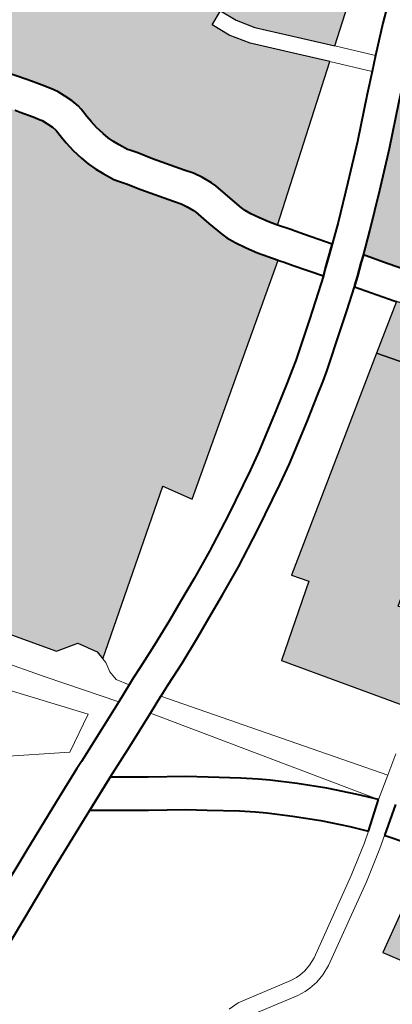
# Model space of a CAD drawing. Header units: metres. Extents: x 148316 to 148653, y 486436 to 486744.
# Tile 81 of 110: x 148547.07 to 148548.66, y 486724.48 to 486728.67. Entities that reach past the tile are written whole.
import ezdxf

# ---------------------------------------------------------------- set-up
doc = ezdxf.new("R2010")
doc.units = ezdxf.units.M
doc.header["$MEASUREMENT"] = 0
for name, color, linetype, lineweight in [('WVB-pen-brm-dik 018', 6, 'Continuous', 13), ('WVB-pen-dik 035', 1, 'Continuous', 40), ('WVB-raster-20%', 254, 'Continuous', 30), ('WVB-raster-60%', 253, 'Continuous', 30)]:
    doc.layers.add(name, color=color, linetype=linetype, lineweight=lineweight)

# ---------------------------------------------------------------- blocks, each defined once
blk = doc.blocks.new('INZET')
at = {"layer": 'WVB-raster-20%'}
for points in [[(-0.070895, -0.044478), (-0.072562, -0.042032), (-0.071105, -0.040996), (-0.071333, -0.04068), (-0.067123, -0.037882), (-0.065438, -0.040257), (-0.066488, -0.041009), (-0.068403, -0.042358), (-0.068796, -0.041787), (-0.069867, -0.042535), (-0.069297, -0.043355), (-0.069554, -0.043536)], [(-0.073091, -0.050514), (-0.074404, -0.048349), (-0.072776, -0.047399), (-0.071659, -0.048965), (-0.071309, -0.049461)]]:
    blk.add_hatch(color=256, dxfattribs=at).paths.add_polyline_path(points)
at = {"layer": 'WVB-raster-60%'}
for points in [[(-0.067254, -0.034437), (-0.067362, -0.034284), (-0.067481, -0.034092), (-0.067582, -0.033908), (-0.067637, -0.033783), (-0.067667, -0.033693), (-0.067749, -0.033387), (-0.067842, -0.032998), (-0.067881, -0.032885), (-0.067974, -0.032685), (-0.068074, -0.032503), (-0.068197, -0.032333), (-0.068606, -0.031745), (-0.06879, -0.031461), (-0.068896, -0.031313), (-0.068923, -0.031273), (-0.069012, -0.031093), (-0.069069, -0.030966), (-0.069117, -0.030831), (-0.06915, -0.030701), (-0.06919, -0.030509), (-0.069211, -0.030337), (-0.069221, -0.030201), (-0.069232, -0.030005), (-0.069245, -0.02991), (-0.069286, -0.02975), (-0.069357, -0.029566), (-0.069417, -0.029422), (-0.069467, -0.029328), (-0.069577, -0.029154), (-0.06975, -0.028905), (-0.06982, -0.028805), (-0.070194, -0.02828), (-0.070263, -0.028182), (-0.064936, -0.024458), (-0.063759, -0.02464), (-0.063914, -0.025573), (-0.060881, -0.029656), (-0.064054, -0.032036), (-0.064534, -0.031495), (-0.06521, -0.030733), (-0.065444, -0.030375), (-0.065603, -0.030016), (-0.065923, -0.030158), (-0.065752, -0.030543), (-0.065489, -0.030946), (-0.064796, -0.031727), (-0.064335, -0.032247)], [(-0.063797, -0.039069), (-0.06403, -0.038767), (-0.064378, -0.038333), (-0.064659, -0.037983), (-0.064907, -0.037674), (-0.065265, -0.037222), (-0.065604, -0.036774), (-0.065817, -0.036472), (-0.066116, -0.036047), (-0.066139, -0.036015), (-0.065725, -0.035677), (-0.065049, -0.035094), (-0.064369, -0.034488), (-0.063618, -0.03379), (-0.063258, -0.033464), (-0.06247, -0.034366), (-0.061264, -0.035836), (-0.060544, -0.036849), (-0.063538, -0.038943)], [(-0.065438, -0.040257), (-0.067123, -0.037882), (-0.066139, -0.037228), (-0.065818, -0.037651), (-0.065454, -0.03811), (-0.065205, -0.038421), (-0.064924, -0.038771), (-0.06458, -0.039199), (-0.06436, -0.039486)]]:
    blk.add_hatch(color=256, dxfattribs=at).paths.add_polyline_path(points)
at = {"layer": 'WVB-raster-60%', "extrusion": (0, 0, -1)}
blk.add_hatch(color=256, dxfattribs=at).paths.add_polyline_path([(0.075639, -0.0398), (0.072469, -0.037551), (0.072119, -0.038134), (0.067678, -0.035051), (0.067945, -0.034671), (0.068086, -0.034445), (0.068211, -0.034217), (0.068291, -0.034034), (0.068338, -0.033895), (0.068427, -0.033559), (0.068515, -0.033194), (0.068531, -0.033147), (0.068599, -0.033002), (0.068666, -0.032878), (0.068768, -0.032738), (0.069187, -0.032136), (0.069369, -0.031855), (0.069471, -0.031713), (0.069529, -0.031626), (0.069646, -0.031391), (0.069719, -0.031226), (0.069787, -0.031036), (0.069832, -0.030859), (0.069882, -0.030623), (0.069908, -0.030403), (0.069919, -0.030245), (0.069929, -0.030073), (0.069933, -0.030045), (0.069954, -0.029963), (0.070006, -0.029828), (0.07005, -0.029721), (0.070073, -0.02968), (0.07016, -0.029542), (0.070325, -0.029305), (0.070392, -0.029208), (0.070765, -0.028685), (0.070836, -0.028583), (0.07235, -0.02967), (0.071959, -0.030217), (0.0719, -0.030914), (0.073213, -0.031036), (0.079068, -0.03516), (0.076346, -0.039097), (0.075876, -0.039219), (0.075649, -0.039613)])
at = {"layer": 'WVB-pen-brm-dik 018'}
for p, q in [((-0.060881, -0.029656), (-0.064054, -0.032036)), ((-0.065603, -0.030016), (-0.065923, -0.030158)), ((-0.065923, -0.030158), (-0.065752, -0.030543)), ((-0.065444, -0.030375), (-0.065603, -0.030016)), ((-0.06521, -0.030733), (-0.065444, -0.030375)), ((-0.065752, -0.030543), (-0.065489, -0.030946)), ((-0.064534, -0.031495), (-0.06521, -0.030733)), ((-0.065489, -0.030946), (-0.064796, -0.031727)), ((-0.064054, -0.032036), (-0.064534, -0.031495)), ((-0.064796, -0.031727), (-0.064335, -0.032247)), ((-0.062939, -0.032237), (-0.062381, -0.031765)), ((-0.064054, -0.032036), (-0.063462, -0.032705)), ((-0.063462, -0.032705), (-0.064054, -0.032036)), ((-0.064335, -0.032247), (-0.067254, -0.034437)), ((-0.063721, -0.03294), (-0.064335, -0.032247)), ((-0.064335, -0.032247), (-0.063721, -0.03294)), ((-0.063462, -0.032705), (-0.062939, -0.032237)), ((-0.063721, -0.03294), (-0.063462, -0.032705)), ((-0.064091, -0.033274), (-0.063721, -0.03294)), ((-0.06484, -0.03397), (-0.064091, -0.033274)), ((-0.06551, -0.034567), (-0.06484, -0.03397)), ((-0.067254, -0.034437), (-0.067083, -0.034679)), ((-0.066176, -0.035141), (-0.06551, -0.034567)), ((-0.076861, -0.039403), (-0.080118, -0.034765)), ((-0.080118, -0.034765), (-0.076861, -0.039403)), ((-0.067083, -0.034679), (-0.067025, -0.034761)), ((-0.067025, -0.034761), (-0.066908, -0.034931)), ((-0.066908, -0.034931), (-0.066546, -0.035444)), ((-0.080778, -0.035147), (-0.076576, -0.040582)), ((-0.076576, -0.040582), (-0.080778, -0.035147)), ((-0.076346, -0.039097), (-0.079068, -0.03516)), ((-0.067678, -0.035051), (-0.072119, -0.038134)), ((-0.067655, -0.035084), (-0.067678, -0.035051)), ((-0.067599, -0.035162), (-0.067655, -0.035084)), ((-0.067483, -0.035331), (-0.067599, -0.035162)), ((-0.066546, -0.035444), (-0.066176, -0.035141)), ((-0.067091, -0.035885), (-0.067483, -0.035331)), ((-0.067533, -0.036217), (-0.067091, -0.035885)), ((-0.067869, -0.036466), (-0.067533, -0.036217)), ((-0.066684, -0.036455), (-0.067115, -0.036778)), ((-0.066389, -0.036874), (-0.066684, -0.036455)), ((-0.068612, -0.037006), (-0.067869, -0.036466)), ((-0.067115, -0.036778), (-0.067454, -0.03703)), ((-0.06617, -0.037187), (-0.066389, -0.036874)), ((-0.068786, -0.037126), (-0.068612, -0.037006)), ((-0.067454, -0.03703), (-0.068207, -0.037577)), ((-0.069545, -0.037618), (-0.06904, -0.037292)), ((-0.06904, -0.037292), (-0.068786, -0.037126)), ((-0.067123, -0.037882), (-0.066139, -0.037228)), ((-0.072469, -0.037551), (-0.075639, -0.0398)), ((-0.072119, -0.038134), (-0.072469, -0.037551)), ((-0.070358, -0.038123), (-0.069545, -0.037618)), ((-0.068395, -0.037707), (-0.068659, -0.037879)), ((-0.068207, -0.037577), (-0.068395, -0.037707)), ((-0.071333, -0.04068), (-0.067123, -0.037882)), ((-0.068659, -0.037879), (-0.06917, -0.038209)), ((-0.070745, -0.038346), (-0.070358, -0.038123)), ((-0.06917, -0.038209), (-0.069998, -0.038724)), ((-0.071694, -0.038863), (-0.070745, -0.038346)), ((-0.069998, -0.038724), (-0.070403, -0.038957)), ((-0.072457, -0.03925), (-0.071694, -0.038863)), ((-0.070403, -0.038957), (-0.071369, -0.039483)), ((-0.075876, -0.039219), (-0.076346, -0.039097)), ((-0.075649, -0.039613), (-0.075876, -0.039219)), ((-0.073063, -0.039532), (-0.072708, -0.039367)), ((-0.072708, -0.039367), (-0.072457, -0.03925)), ((-0.075895, -0.040742), (-0.076861, -0.039403)), ((-0.076861, -0.039403), (-0.075895, -0.040742)), ((-0.073584, -0.039764), (-0.073063, -0.039532)), ((-0.071369, -0.039483), (-0.072151, -0.039879)), ((-0.075639, -0.0398), (-0.075649, -0.039613)), ((-0.075634, -0.039901), (-0.075639, -0.0398)), ((-0.075639, -0.0398), (-0.075634, -0.039901)), ((-0.074009, -0.039957), (-0.073584, -0.039764)), ((-0.075679, -0.040114), (-0.075634, -0.039901)), ((-0.075634, -0.039901), (-0.075679, -0.040114)), ((-0.074587, -0.040205), (-0.074009, -0.039957)), ((-0.072412, -0.040001), (-0.072772, -0.040169)), ((-0.072151, -0.039879), (-0.072412, -0.040001)), ((-0.077361, -0.041011), (-0.078829, -0.04011)), ((-0.078829, -0.04011), (-0.077361, -0.041011)), ((-0.075664, -0.040326), (-0.075679, -0.040114)), ((-0.075679, -0.040114), (-0.075664, -0.040326)), ((-0.075098, -0.040413), (-0.074587, -0.040205)), ((-0.072772, -0.040169), (-0.073297, -0.040402)), ((-0.075503, -0.040578), (-0.075664, -0.040326)), ((-0.075664, -0.040326), (-0.075503, -0.040578)), ((-0.07535, -0.040514), (-0.075098, -0.040413)), ((-0.073297, -0.040402), (-0.073726, -0.040597)), ((-0.076576, -0.040582), (-0.077361, -0.041011)), ((-0.077361, -0.041011), (-0.076576, -0.040582)), ((-0.075895, -0.040742), (-0.075503, -0.040578)), ((-0.075503, -0.040578), (-0.07535, -0.040514)), ((-0.073726, -0.040597), (-0.074317, -0.040851)), ((-0.076509, -0.040999), (-0.075895, -0.040742)), ((-0.074317, -0.040851), (-0.074836, -0.041062)), ((-0.071105, -0.040996), (-0.071333, -0.04068)), ((-0.077276, -0.041315), (-0.076509, -0.040999)), ((-0.074836, -0.041062), (-0.075085, -0.041162)), ((-0.072562, -0.042032), (-0.071105, -0.040996)), ((-0.075091, -0.041164), (-0.075483, -0.041329)), ((-0.075085, -0.041162), (-0.075091, -0.041164)), ((-0.075091, -0.041164), (-0.072134, -0.045333)), ((-0.072134, -0.045333), (-0.075091, -0.041164)), ((-0.078203, -0.041706), (-0.077443, -0.041383)), ((-0.077443, -0.041383), (-0.077276, -0.041315)), ((-0.075483, -0.041329), (-0.076241, -0.041646)), ((-0.072599, -0.045642), (-0.075483, -0.041329)), ((-0.075483, -0.041329), (-0.072599, -0.045642)), ((-0.076241, -0.041646), (-0.076969, -0.041945)), ((-0.07932, -0.042179), (-0.078203, -0.041706)), ((-0.076969, -0.041945), (-0.076315, -0.04241)), ((-0.070895, -0.044478), (-0.072562, -0.042032)), ((-0.080252, -0.04259), (-0.07932, -0.042179)), ((-0.077728, -0.042265), (-0.07793, -0.042351)), ((-0.076715, -0.042984), (-0.077728, -0.042265)), ((-0.07793, -0.042351), (-0.079042, -0.042822)), ((-0.076315, -0.04241), (-0.075649, -0.042867)), ((-0.079042, -0.042822), (-0.07997, -0.04323)), ((-0.075649, -0.042867), (-0.075274, -0.043154)), ((-0.07606, -0.043434), (-0.076715, -0.042984)), ((-0.075274, -0.043154), (-0.074715, -0.043572)), ((-0.080177, -0.043322), (-0.080719, -0.043561)), ((-0.07997, -0.04323), (-0.080177, -0.043322)), ((-0.075696, -0.043712), (-0.07606, -0.043434)), ((-0.074715, -0.043572), (-0.074428, -0.043803)), ((-0.075145, -0.044125), (-0.075696, -0.043712)), ((-0.074428, -0.043803), (-0.074234, -0.043972)), ((-0.074234, -0.043972), (-0.073808, -0.044358)), ((-0.074878, -0.044339), (-0.075145, -0.044125)), ((-0.074699, -0.044496), (-0.074878, -0.044339)), ((-0.073808, -0.044358), (-0.07335, -0.044811)), ((-0.07429, -0.044867), (-0.074699, -0.044496)), ((-0.07335, -0.044811), (-0.072903, -0.045291)), ((-0.073853, -0.045299), (-0.07429, -0.044867)), ((-0.072134, -0.045333), (-0.07173, -0.045064)), ((-0.07173, -0.045064), (-0.072134, -0.045333)), ((-0.073424, -0.045759), (-0.073853, -0.045299)), ((-0.072903, -0.045291), (-0.072599, -0.045642)), ((-0.072599, -0.045642), (-0.072134, -0.045333)), ((-0.072134, -0.045333), (-0.072599, -0.045642)), ((-0.072599, -0.045642), (-0.073156, -0.046068)), ((-0.073156, -0.046068), (-0.073424, -0.045759)), ((-0.073371, -0.046219), (-0.073156, -0.046068)), ((-0.073156, -0.046068), (-0.073371, -0.046219)), ((-0.072934, -0.04634), (-0.072361, -0.045936)), ((-0.074005, -0.046624), (-0.073371, -0.046219)), ((-0.073371, -0.046219), (-0.074005, -0.046624)), ((-0.073176, -0.04651), (-0.073822, -0.046923)), ((-0.073822, -0.046923), (-0.073176, -0.04651)), ((-0.072934, -0.04634), (-0.073176, -0.04651)), ((-0.073176, -0.04651), (-0.072934, -0.04634)), ((-0.072925, -0.046351), (-0.072934, -0.04634)), ((-0.072354, -0.047135), (-0.072925, -0.046351)), ((-0.075663, -0.04759), (-0.074005, -0.046624)), ((-0.074005, -0.046624), (-0.075663, -0.04759)), ((-0.073822, -0.046923), (-0.075507, -0.047904)), ((-0.075507, -0.047904), (-0.073822, -0.046923)), ((-0.077773, -0.047431), (-0.077536, -0.047437)), ((-0.077536, -0.047437), (-0.077773, -0.047431)), ((-0.077536, -0.047437), (-0.077325, -0.047479)), ((-0.077325, -0.047479), (-0.077536, -0.047437)), ((-0.077325, -0.047479), (-0.076351, -0.047699)), ((-0.076351, -0.047699), (-0.077325, -0.047479)), ((-0.074404, -0.048349), (-0.072776, -0.047399)), ((-0.076351, -0.047699), (-0.076211, -0.047718)), ((-0.076211, -0.047718), (-0.076351, -0.047699)), ((-0.076211, -0.047718), (-0.076129, -0.047718)), ((-0.076129, -0.047718), (-0.076211, -0.047718)), ((-0.076129, -0.047718), (-0.075985, -0.047704)), ((-0.075985, -0.047704), (-0.076129, -0.047718)), ((-0.075985, -0.047704), (-0.075837, -0.047663)), ((-0.075837, -0.047663), (-0.075985, -0.047704)), ((-0.075837, -0.047663), (-0.075663, -0.04759)), ((-0.075663, -0.04759), (-0.075837, -0.047663)), ((-0.076413, -0.048044), (-0.077397, -0.047821)), ((-0.077397, -0.047821), (-0.076413, -0.048044)), ((-0.075507, -0.047904), (-0.075722, -0.047994)), ((-0.075722, -0.047994), (-0.075507, -0.047904)), ((-0.076235, -0.048068), (-0.076413, -0.048044)), ((-0.076413, -0.048044), (-0.076235, -0.048068)), ((-0.076112, -0.048068), (-0.076235, -0.048068)), ((-0.076235, -0.048068), (-0.076112, -0.048068)), ((-0.07592, -0.04805), (-0.076112, -0.048068)), ((-0.076112, -0.048068), (-0.07592, -0.04805)), ((-0.075722, -0.047994), (-0.07592, -0.04805)), ((-0.07592, -0.04805), (-0.075722, -0.047994)), ((-0.073091, -0.050514), (-0.074404, -0.048349))]:
    blk.add_line(p, q, dxfattribs=at)
at = {"layer": 'WVB-pen-dik 035', "flags": 128}
for points in [[(-0.067254, -0.034437), (-0.067362, -0.034284), (-0.067481, -0.034092), (-0.067582, -0.033908), (-0.067637, -0.033783), (-0.067667, -0.033693), (-0.067749, -0.033387), (-0.067842, -0.032998), (-0.067881, -0.032885), (-0.067974, -0.032685), (-0.068074, -0.032503), (-0.068197, -0.032333), (-0.068606, -0.031745), (-0.06879, -0.031461), (-0.068896, -0.031313), (-0.068923, -0.031273), (-0.069012, -0.031093), (-0.069069, -0.030966), (-0.069117, -0.030831), (-0.06915, -0.030701), (-0.06919, -0.030509), (-0.069211, -0.030337), (-0.069221, -0.030201), (-0.069232, -0.030005), (-0.069245, -0.02991), (-0.069286, -0.02975), (-0.069357, -0.029566), (-0.069417, -0.029422), (-0.069467, -0.029328), (-0.069577, -0.029154), (-0.06975, -0.028905), (-0.06982, -0.028805), (-0.070194, -0.02828)], [(-0.070392, -0.029208), (-0.070325, -0.029305), (-0.07016, -0.029542), (-0.070073, -0.02968), (-0.07005, -0.029721), (-0.070006, -0.029828), (-0.069954, -0.029963), (-0.069933, -0.030045), (-0.069929, -0.030073), (-0.069919, -0.030245), (-0.069908, -0.030403), (-0.069882, -0.030623), (-0.069832, -0.030859), (-0.069787, -0.031036), (-0.069719, -0.031226), (-0.069646, -0.031391), (-0.069529, -0.031626), (-0.069471, -0.031713), (-0.069369, -0.031855), (-0.069187, -0.032136), (-0.068768, -0.032738), (-0.068666, -0.032878), (-0.068599, -0.033002), (-0.068531, -0.033147), (-0.068515, -0.033194), (-0.068427, -0.033559), (-0.068338, -0.033895), (-0.068291, -0.034034), (-0.068211, -0.034217), (-0.068086, -0.034445), (-0.067945, -0.034671), (-0.067678, -0.035051)], [(-0.05965, -0.029892), (-0.059918, -0.030049), (-0.060466, -0.030389), (-0.060929, -0.030687), (-0.061372, -0.030991), (-0.061925, -0.031408), (-0.062381, -0.031765), (-0.062939, -0.032237), (-0.063462, -0.032705)], [(-0.063462, -0.032705), (-0.063721, -0.03294)], [(-0.063721, -0.03294), (-0.064091, -0.033274), (-0.06484, -0.03397), (-0.06551, -0.034567), (-0.066176, -0.035141), (-0.066546, -0.035444)], [(-0.066139, -0.036015), (-0.065725, -0.035677), (-0.065049, -0.035094), (-0.064369, -0.034488), (-0.063618, -0.03379), (-0.063258, -0.033464)], [(-0.066546, -0.035444), (-0.066908, -0.034931), (-0.067025, -0.034761), (-0.067083, -0.034679), (-0.067254, -0.034437)], [(-0.067678, -0.035051), (-0.067655, -0.035084), (-0.067599, -0.035162), (-0.067483, -0.035331), (-0.067091, -0.035885)], [(-0.066546, -0.035444), (-0.066708, -0.035576), (-0.066949, -0.03577), (-0.067088, -0.035883), (-0.067091, -0.035885)], [(-0.067091, -0.035885), (-0.067088, -0.035883), (-0.066949, -0.03577), (-0.066708, -0.035576), (-0.066546, -0.035444)], [(-0.067091, -0.035885), (-0.067533, -0.036217), (-0.067869, -0.036466), (-0.068612, -0.037006), (-0.068786, -0.037126), (-0.06904, -0.037292), (-0.069545, -0.037618), (-0.070358, -0.038123), (-0.070745, -0.038346), (-0.071694, -0.038863), (-0.072457, -0.03925), (-0.072708, -0.039367), (-0.073063, -0.039532), (-0.073584, -0.039764), (-0.074009, -0.039957), (-0.074587, -0.040205), (-0.075098, -0.040413), (-0.07535, -0.040514), (-0.075503, -0.040578)], [(-0.066684, -0.036455), (-0.066658, -0.036435), (-0.066509, -0.036315), (-0.066267, -0.036119), (-0.066139, -0.036015)], [(-0.066139, -0.036015), (-0.066267, -0.036119), (-0.066509, -0.036315), (-0.066658, -0.036435), (-0.066684, -0.036455)], [(-0.063797, -0.039069), (-0.06403, -0.038767), (-0.064378, -0.038333), (-0.064659, -0.037983), (-0.064907, -0.037674), (-0.065265, -0.037222), (-0.065604, -0.036774), (-0.065817, -0.036472), (-0.066116, -0.036047), (-0.066139, -0.036015)], [(-0.075091, -0.041164), (-0.075085, -0.041162), (-0.074836, -0.041062), (-0.074317, -0.040851), (-0.073726, -0.040597), (-0.073297, -0.040402), (-0.072772, -0.040169), (-0.072412, -0.040001), (-0.072151, -0.039879), (-0.071369, -0.039483), (-0.070403, -0.038957), (-0.069998, -0.038724), (-0.06917, -0.038209), (-0.068659, -0.037879), (-0.068395, -0.037707), (-0.068207, -0.037577), (-0.067454, -0.03703), (-0.067115, -0.036778), (-0.066684, -0.036455)], [(-0.066684, -0.036455), (-0.066389, -0.036874), (-0.06617, -0.037187), (-0.066139, -0.037228)], [(-0.075503, -0.040578), (-0.075895, -0.040742)], [(-0.075895, -0.040742), (-0.076509, -0.040999), (-0.077276, -0.041315), (-0.077443, -0.041383), (-0.078203, -0.041706), (-0.07932, -0.042179), (-0.080252, -0.04259), (-0.08046, -0.042682), (-0.081002, -0.042921), (-0.081574, -0.043173), (-0.08207, -0.043412), (-0.083066, -0.043869), (-0.083084, -0.043878)], [(-0.075483, -0.041329), (-0.075091, -0.041164)], [(-0.076969, -0.041945), (-0.076241, -0.041646), (-0.075483, -0.041329)], [(-0.076969, -0.041945), (-0.07701, -0.041962), (-0.077173, -0.042029), (-0.077728, -0.042265)], [(-0.077728, -0.042265), (-0.077173, -0.042029), (-0.07701, -0.041962), (-0.076969, -0.041945)], [(-0.072599, -0.045642), (-0.072903, -0.045291), (-0.07335, -0.044811), (-0.073808, -0.044358), (-0.074234, -0.043972), (-0.074428, -0.043803), (-0.074715, -0.043572), (-0.075274, -0.043154), (-0.075649, -0.042867), (-0.076315, -0.04241), (-0.076969, -0.041945)], [(-0.082711, -0.044476), (-0.081772, -0.044045), (-0.081281, -0.043809), (-0.080719, -0.043561), (-0.080177, -0.043322), (-0.07997, -0.04323), (-0.079042, -0.042822), (-0.07793, -0.042351), (-0.077728, -0.042265)], [(-0.077728, -0.042265), (-0.076715, -0.042984), (-0.07606, -0.043434), (-0.075696, -0.043712), (-0.075145, -0.044125), (-0.074878, -0.044339), (-0.074699, -0.044496), (-0.07429, -0.044867), (-0.073853, -0.045299), (-0.073424, -0.045759), (-0.073156, -0.046068)], [(-0.073156, -0.046068), (-0.072599, -0.045642)], [(-0.072361, -0.045936), (-0.072934, -0.04634)], [(-0.072934, -0.04634), (-0.072925, -0.046351), (-0.072354, -0.047135), (-0.071373, -0.048524), (-0.071004, -0.049057), (-0.070893, -0.049216)]]:
    blk.add_lwpolyline(points, dxfattribs=at)
at = {"layer": 'WVB-raster-20%', "flags": 128}
for points in [[(-0.065438, -0.040257), (-0.067123, -0.037882), (-0.071333, -0.04068), (-0.071105, -0.040996), (-0.072562, -0.042032), (-0.070895, -0.044478), (-0.069554, -0.043536), (-0.069297, -0.043355), (-0.069867, -0.042535), (-0.068796, -0.041787), (-0.068403, -0.042358), (-0.066488, -0.041009)], [(-0.071309, -0.049461), (-0.071659, -0.048965), (-0.072776, -0.047399), (-0.074404, -0.048349), (-0.073091, -0.050514)]]:
    blk.add_lwpolyline(points, close=True, dxfattribs=at)
at = {"layer": 'WVB-raster-60%', "flags": 128}
for points in [[(-0.070194, -0.02828), (-0.06982, -0.028805), (-0.06975, -0.028905), (-0.069577, -0.029154), (-0.069467, -0.029328), (-0.069417, -0.029422), (-0.069357, -0.029566), (-0.069286, -0.02975), (-0.069245, -0.02991), (-0.069232, -0.030005), (-0.069221, -0.030201), (-0.069211, -0.030337), (-0.06919, -0.030509), (-0.06915, -0.030701), (-0.069117, -0.030831), (-0.069069, -0.030966), (-0.069012, -0.031093), (-0.068923, -0.031273), (-0.068896, -0.031313), (-0.06879, -0.031461), (-0.068606, -0.031745), (-0.068197, -0.032333), (-0.068074, -0.032503), (-0.067974, -0.032685), (-0.067881, -0.032885), (-0.067842, -0.032998), (-0.067749, -0.033387), (-0.067667, -0.033693), (-0.067637, -0.033783), (-0.067582, -0.033908), (-0.067481, -0.034092), (-0.067362, -0.034284), (-0.067254, -0.034437), (-0.064335, -0.032247), (-0.064796, -0.031727), (-0.065489, -0.030946), (-0.065752, -0.030543), (-0.065923, -0.030158), (-0.065603, -0.030016), (-0.065444, -0.030375), (-0.06521, -0.030733), (-0.064534, -0.031495), (-0.064054, -0.032036), (-0.060881, -0.029656)], [(-0.079068, -0.03516), (-0.076346, -0.039097), (-0.075876, -0.039219), (-0.075649, -0.039613), (-0.075639, -0.0398), (-0.072469, -0.037551), (-0.072119, -0.038134), (-0.067678, -0.035051), (-0.067945, -0.034671), (-0.068086, -0.034445), (-0.068211, -0.034217), (-0.068291, -0.034034), (-0.068338, -0.033895), (-0.068427, -0.033559), (-0.068515, -0.033194), (-0.068531, -0.033147), (-0.068599, -0.033002), (-0.068666, -0.032878), (-0.068768, -0.032738), (-0.069187, -0.032136), (-0.069369, -0.031855), (-0.069471, -0.031713), (-0.069529, -0.031626), (-0.069646, -0.031391), (-0.069719, -0.031226), (-0.069787, -0.031036), (-0.069832, -0.030859), (-0.069882, -0.030623), (-0.069908, -0.030403), (-0.069919, -0.030245), (-0.069929, -0.030073), (-0.069933, -0.030045), (-0.069954, -0.029963), (-0.070006, -0.029828), (-0.07005, -0.029721), (-0.070073, -0.02968), (-0.07016, -0.029542), (-0.070325, -0.029305), (-0.070392, -0.029208)]]:
    blk.add_lwpolyline(points, dxfattribs=at)
for points in [[(-0.060544, -0.036849), (-0.061264, -0.035836), (-0.06247, -0.034366), (-0.063258, -0.033464), (-0.063618, -0.03379), (-0.064369, -0.034488), (-0.065049, -0.035094), (-0.065725, -0.035677), (-0.066139, -0.036015), (-0.066116, -0.036047), (-0.065817, -0.036472), (-0.065604, -0.036774), (-0.065265, -0.037222), (-0.064907, -0.037674), (-0.064659, -0.037983), (-0.064378, -0.038333), (-0.06403, -0.038767), (-0.063797, -0.039069), (-0.063538, -0.038943)], [(-0.06436, -0.039486), (-0.06458, -0.039199), (-0.064924, -0.038771), (-0.065205, -0.038421), (-0.065454, -0.03811), (-0.065818, -0.037651), (-0.066139, -0.037228), (-0.067123, -0.037882), (-0.065438, -0.040257)]]:
    blk.add_lwpolyline(points, close=True, dxfattribs=at)

msp = doc.modelspace()

# ---------------------------------------------------------------- block references
at = {"layer": 'WVB-raster-60%', "xscale": 200, "yscale": 200, "zscale": 200, "rotation": 35.4407035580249}
msp.add_blockref('INZET', (148555.136, 486741.2042), dxfattribs=at)

doc.saveas('drawing.dxf')
